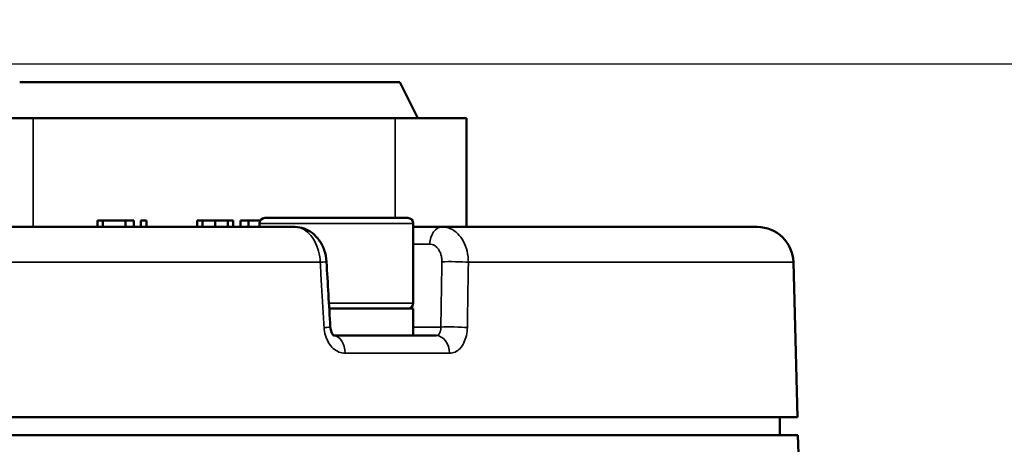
# Model space of a CAD drawing. Header units: millimetres. Extents: x 40 to 2195, y 40 to 1687.
# Tile 70 of 185: x 956 to 1010, y 918 to 942. Entities that reach past the tile are written whole.
import ezdxf

# ---------------------------------------------------------------- set-up
doc = ezdxf.new("R2010")
doc.units = ezdxf.units.MM
doc.header["$LTSCALE"] = 8
for name, color, linetype, lineweight in [('Dimension (ISO)', 7, 'Continuous', 25), ('Visible (ISO)', 7, 'Continuous', 50), ('Visible Narrow (ISO)', 7, 'Continuous', 35)]:
    doc.layers.add(name, color=color, linetype=linetype, lineweight=lineweight)
doc.styles.add('Note Text (ANSI)', font='tahoma.ttf')
doc.dimstyles.new('Default (ISO)', dxfattribs={"dimscale": 8, "dimtxt": 1, "dimasz": 2.5, "dimexe": 3.175, "dimexo": 0, "dimgap": 0.762, "dimtad": 1, "dimrnd": 1e-08, "dimzin": 0, "dimdsep": 46, "dimtxsty": 'Note Text (ANSI)', "dimcen": 0.09, "dimdle": 10, "dimclrd": 1, "dimclre": 1, "dimclrt": 1, "dimazin": 0, "dimtfac": 3.5052, "dimtmove": 0, "dimatfit": 3, "dimfxl": 1, "dimtolj": 1, "dimtzin": 0, "dimlwd": -1, "dimlwe": -1, "dimarcsym": 0})

# ---------------------------------------------------------------- blocks, each defined once
blk = doc.blocks.new('*D8')
at = {"layer": 'Defpoints', "color": 0, "transparency": 16777216}
for p in [(974.956, 1044.218), (1111.761, 1044.218), (934.507, 939.218)]:
    blk.add_point(p, dxfattribs=at)
at = {"layer": 'Dimension (ISO)', "color": 1, "transparency": 16777216}
for p, q in [((974.956, 1044.218), (1137.161, 1044.218)), ((1111.761, 959.218), (1111.761, 1024.218)), ((934.507, 939.218), (1137.161, 939.218))]:
    blk.add_line(p, q, dxfattribs=at)
for points in [[(1108.428, 1024.218), (1115.095, 1024.218), (1111.761, 1044.218)], [(1108.428, 959.218), (1115.095, 959.218), (1111.761, 939.218)]]:
    blk.add_solid(points, dxfattribs=at)
at = {"layer": 'Dimension (ISO)', "color": 1, "transparency": 16777216, "insert": (1095.199, 939.473), "char_height": 8, "attachment_point": 1, "rotation": 90, "style": 'Note Text (ANSI)'}
blk.add_mtext('\\A1;105.00 mm [4.134 in]', dxfattribs=at)

msp = doc.modelspace()

# ---------------------------------------------------------------- linework, layer by layer
at = {"layer": 'Visible (ISO)'}
for p, q in [((976.956, 938.218), (955.956, 938.218)), ((976.956, 938.218), (977.956, 936.218)), ((956.704, 936.218), (952.646, 936.218)), ((956.704, 936.218), (976.702, 936.218)), ((980.643, 936.218), (976.702, 936.218)), ((980.643, 936.218), (980.643, 930.218)), ((960.256, 930.568), (960.556, 930.568)), ((960.256, 930.218), (960.256, 930.568)), ((960.556, 930.568), (961.806, 930.568)), ((960.556, 930.218), (960.556, 930.568)), ((961.806, 930.568), (962.256, 930.568)), ((961.806, 930.218), (961.806, 930.568)), ((962.256, 930.218), (962.256, 930.568)), ((962.656, 930.568), (962.956, 930.568)), ((962.656, 930.218), (962.656, 930.568)), ((962.956, 930.218), (962.956, 930.568)), ((965.756, 930.568), (966.056, 930.568)), ((965.756, 930.218), (965.756, 930.568)), ((966.056, 930.568), (966.756, 930.568)), ((966.056, 930.218), (966.056, 930.568)), ((966.756, 930.568), (967.456, 930.568)), ((966.756, 930.218), (966.756, 930.568)), ((967.456, 930.568), (967.756, 930.568)), ((967.456, 930.218), (967.456, 930.568)), ((967.756, 930.218), (967.756, 930.568)), ((968.156, 930.568), (968.606, 930.568)), ((968.156, 930.218), (968.156, 930.568)), ((968.606, 930.568), (969.244, 930.568)), ((968.606, 930.218), (968.606, 930.568)), ((969.204, 930.418), (969.204, 930.218)), ((977.404, 930.718), (969.504, 930.718)), ((977.704, 930.418), (977.704, 926.018)), ((971.162, 930.218), (936.877, 930.218)), ((979.313, 930.218), (977.704, 930.218)), ((979.312, 930.218), (979.313, 930.218)), ((996.707, 930.218), (979.313, 930.218)), ((998.706, 928.27), (998.93, 919.718)), ((973.059, 925.718), (977.704, 925.718)), ((977.704, 925.718), (977.704, 924.218)), ((974.927, 924.218), (973.31, 924.218)), ((974.927, 924.218), (977.441, 924.218)), ((978.968, 924.218), (977.441, 924.218)), ((998.93, 919.718), (848.983, 919.718)), ((997.956, 919.718), (997.956, 918.718)), ((998.956, 918.718), (848.956, 918.718)), ((998.956, 918.718), (998.983, 917.718))]:
    msp.add_line(p, q, dxfattribs=at)
for centre, radius, start, end in [((969.504, 930.418), 0.3, 90, 180), ((977.404, 930.418), 0.3, 0, 90), ((996.707, 928.218), 2, 1.5, 90), ((977.404, 926.018), 0.3, 270, 0)]:
    msp.add_arc(centre, radius, start, end, dxfattribs=at)
for centre, major_axis, ratio, start_param, end_param in [((979.313, 929.218), (0, 1), 0.707107, 0, 0.000501), ((971.91, 928.244), (0.998, 0.058), 0.015578, 0, 0.000097), ((972.12, 924.639), (0.998, 0.058), 0.015681, 6.28315, 6.283176)]:
    msp.add_ellipse(centre, major_axis=major_axis, ratio=ratio, start_param=start_param, end_param=end_param, dxfattribs=at)
for points in [[(971.162, 930.218), (971.162, 930.218), (971.162, 930.218), (971.162, 930.218)], [(979.313, 930.218), (979.313, 930.218), (979.313, 930.218), (979.313, 930.218)], [(972.908, 928.302), (972.978, 927.101), (973.049, 925.899), (973.119, 924.697)]]:
    msp.add_open_spline(points, degree=3, dxfattribs=at)
for points, knots in [([(971.179, 930.217), (971.345, 930.216), (971.513, 930.185), (971.83, 930.073), (971.983, 929.99), (972.265, 929.774), (972.395, 929.638), (972.622, 929.32), (972.717, 929.132), (972.853, 928.734), (972.895, 928.517), (972.908, 928.302)], [0.001782, 0.001782, 0.001782, 0.001782, 0.0543102, 0.0543102, 0.108146, 0.108146, 0.1659338, 0.1659338, 0.2290322, 0.2290322, 0.2936969, 0.2936969, 0.2936969, 0.2936969]), ([(973.119, 924.697), (973.122, 924.645), (973.129, 924.593), (973.151, 924.496), (973.166, 924.45), (973.198, 924.371), (973.216, 924.337), (973.251, 924.28), (973.269, 924.259), (973.298, 924.227), (973.309, 924.218), (973.32, 924.21), (973.322, 924.209), (973.322, 924.209)], [0, 0, 0, 0, 0.01573939, 0.01573939, 0.03124942, 0.03124942, 0.04670697, 0.04670697, 0.06262929, 0.06262929, 0.07931738, 0.07931738, 0.09061032, 0.09061032, 0.09061032, 0.09061032])]:
    msp.add_open_spline(points, degree=3, knots=knots, dxfattribs=at)
at = {"layer": 'Visible Narrow (ISO)'}
for p, q in [((956.704, 936.218), (956.704, 930.218)), ((976.702, 936.218), (976.702, 930.718)), ((977.704, 930.418), (969.204, 930.418)), ((978.606, 929.27), (977.704, 929.27)), ((935.608, 928.27), (972.56, 928.27)), ((998.706, 928.27), (980.748, 928.27)), ((977.704, 926.018), (973.042, 926.018)), ((977.704, 924.691), (979.226, 924.691)), ((979.712, 923.244), (973.942, 923.244))]:
    msp.add_line(p, q, dxfattribs=at)
for centre, major_axis, ratio, start_param, end_param in [((979.313, 929.218), (0, 1), 0.707107, 0.000501, 1.518436), ((971.91, 928.244), (0.998, 0.058), 0.015578, 5.420512, 6.283185), ((904.384, 47.957), (58.242, 1705.363), 0.030679, 5.253399, 5.255865), ((979.988, 928.244), (1, -0.016), 0.0584, 0.70904, 2.355794), ((972.121, 924.639), (0.998, 0.058), 0.015681, 5.42316, 6.283152), ((979.932, 924.639), (1, -0.016), 0.058299, 0.711701, 2.355863), ((973.275, 923.218), (0, 1), 0.667529, 4.738569, 6.226649), ((978.968, 923.218), (0, 1), 0.744584, 4.738569, 6.283184)]:
    msp.add_ellipse(centre, major_axis=major_axis, ratio=ratio, start_param=start_param, end_param=end_param, dxfattribs=at)
for points, knots in [([(971.162, 930.218), (971.302, 930.218), (971.583, 930.153), (971.969, 929.874), (972.282, 929.437), (972.493, 928.886), (972.552, 928.476), (972.56, 928.27)], [0.0002957, 0.0002957, 0.0002957, 0.0002957, 0.2, 0.4, 0.6, 0.8, 1, 1, 1, 1]), ([(980.748, 928.27), (980.747, 928.476), (980.7, 928.886), (980.493, 929.437), (980.172, 929.874), (979.766, 930.153), (979.464, 930.218), (979.313, 930.218)], [0, 0, 0, 0, 0.2, 0.4, 0.6, 0.8, 0.9996454, 0.9996454, 0.9996454, 0.9996454]), ([(979.282, 928.296), (979.283, 928.357), (979.28, 928.416), (979.274, 928.474), (979.269, 928.516), (979.262, 928.557), (979.254, 928.597), (979.241, 928.658), (979.223, 928.717), (979.202, 928.774), (979.19, 928.807), (979.176, 928.839), (979.16, 928.869), (979.133, 928.925), (979.101, 928.976), (979.066, 929.021), (979.049, 929.044), (979.03, 929.065), (979.011, 929.085), (978.97, 929.127), (978.926, 929.163), (978.879, 929.192), (978.86, 929.203), (978.84, 929.214), (978.82, 929.223), (978.769, 929.246), (978.716, 929.261), (978.66, 929.267), (978.642, 929.269), (978.625, 929.27), (978.606, 929.27)], [0.0000005, 0.0000005, 0.0000005, 0.0000005, 0.1162284, 0.1162284, 0.1162284, 0.2, 0.2, 0.2, 0.3260097, 0.3260097, 0.3260097, 0.4, 0.4, 0.4, 0.533995, 0.533995, 0.533995, 0.6, 0.6, 0.6, 0.7419213, 0.7419213, 0.7419213, 0.8, 0.8, 0.8, 0.9516428, 0.9516428, 0.9516428, 1, 1, 1, 1]), ([(972.56, 928.27), (972.583, 927.869), (972.607, 927.469), (972.631, 927.068), (972.654, 926.668), (972.678, 926.267), (972.702, 925.867), (972.725, 925.466), (972.749, 925.066), (972.773, 924.665)], [0, 0, 0, 0, 0.3333333, 0.3333333, 0.3333333, 0.6666667, 0.6666667, 0.6666667, 1, 1, 1, 1]), ([(980.69, 924.665), (980.696, 925.066), (980.703, 925.466), (980.709, 925.867), (980.716, 926.267), (980.722, 926.668), (980.728, 927.068), (980.735, 927.469), (980.741, 927.869), (980.748, 928.27)], [0, 0, 0, 0, 0.333333, 0.333333, 0.333333, 0.666667, 0.666667, 0.666667, 1, 1, 1, 1]), ([(972.773, 924.665), (972.782, 924.511), (972.808, 924.364), (972.851, 924.224), (972.893, 924.084), (972.953, 923.95), (973.026, 923.829), (973.099, 923.709), (973.185, 923.603), (973.283, 923.516), (973.38, 923.428), (973.487, 923.36), (973.598, 923.314), (973.709, 923.267), (973.823, 923.244), (973.942, 923.244)], [0, 0, 0, 0, 0.2, 0.2, 0.2, 0.4, 0.4, 0.4, 0.6, 0.6, 0.6, 0.8, 0.8, 0.8, 1, 1, 1, 1]), ([(978.968, 924.218), (978.973, 924.218), (978.979, 924.218), (978.984, 924.218), (979.009, 924.221), (979.032, 924.228), (979.054, 924.241), (979.063, 924.246), (979.071, 924.251), (979.079, 924.257), (979.097, 924.271), (979.113, 924.288), (979.129, 924.308), (979.138, 924.321), (979.147, 924.335), (979.156, 924.35), (979.166, 924.369), (979.176, 924.39), (979.184, 924.413), (979.193, 924.435), (979.2, 924.46), (979.206, 924.485), (979.211, 924.504), (979.214, 924.524), (979.217, 924.545), (979.222, 924.577), (979.225, 924.611), (979.226, 924.646), (979.226, 924.661), (979.226, 924.676), (979.226, 924.691)], [0, 0, 0, 0, 0.036546, 0.036546, 0.036546, 0.2, 0.2, 0.2, 0.262228, 0.262228, 0.262228, 0.4, 0.4, 0.4, 0.487796, 0.487796, 0.487796, 0.6, 0.6, 0.6, 0.713747, 0.713747, 0.713747, 0.8, 0.8, 0.8, 0.938873, 0.938873, 0.938873, 1, 1, 1, 1]), ([(979.712, 923.244), (979.819, 923.244), (979.92, 923.268), (980.016, 923.314), (980.112, 923.36), (980.204, 923.428), (980.286, 923.515), (980.368, 923.602), (980.44, 923.709), (980.5, 923.829), (980.559, 923.949), (980.606, 924.084), (980.638, 924.224), (980.67, 924.365), (980.687, 924.511), (980.69, 924.665)], [0.0000001, 0.0000001, 0.0000001, 0.0000001, 0.2, 0.2, 0.2, 0.4, 0.4, 0.4, 0.6, 0.6, 0.6, 0.8, 0.8, 0.8, 1, 1, 1, 1])]:
    msp.add_open_spline(points, degree=3, knots=knots, dxfattribs=at)

# ---------------------------------------------------------------- dimensions: what is measured, and where the dimension line sits
at = {"layer": 'Dimension (ISO)', "color": 1, "true_color": 0xff0000}
dim = msp.add_linear_dim(base=(1111.761, 1044.218), p1=(934.507, 939.218), p2=(974.956, 1044.218), angle=270, text='<> mm [4.134 in]', dimstyle='Default (ISO)', override={"dimgap": 0.762, "dimdec": 2, "dimpost": '', "dimtol": 0, "dimlim": 0, "dimtp": 0, "dimtm": 0, "dimtdec": 2, "dimtofl": 0, "dimatfit": 1}, dxfattribs=at)
dim.commit()
dim.dimension.update_dxf_attribs({"geometry": '*D8', "text_midpoint": (1111.761, 991.718), "dimtype": 160})

doc.saveas('drawing.dxf')
